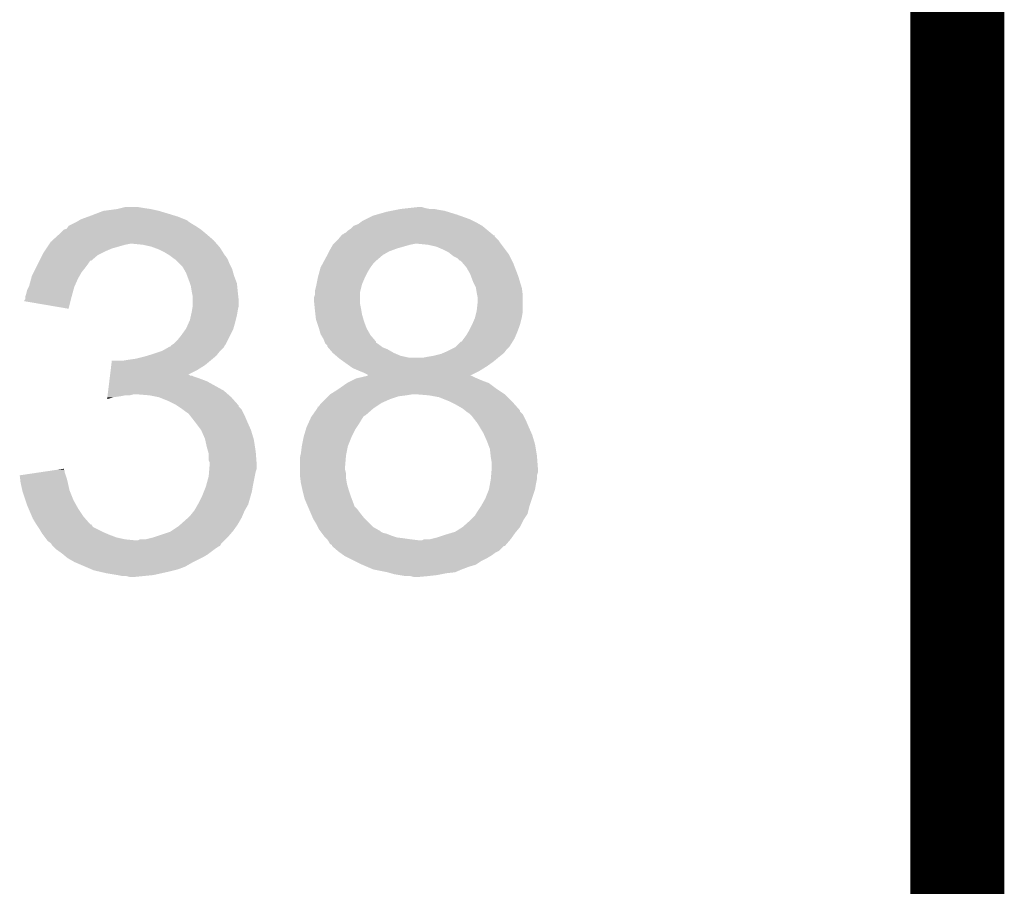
# Model space of a CAD drawing. Extents: x -4 to 126, y -8 to 66.
# Tile 197 of 256: x 123.23 to 125.89, y 8.61 to 10.95. Entities that reach past the tile are written whole.
import ezdxf

# ---------------------------------------------------------------- set-up
doc = ezdxf.new("R2010")
doc.units = 0
doc.layers.add('CLICKER_2_FOR_TMPM4L4A_V104_GKO', color=14, linetype='CONTINUOUS')
doc.layers.add('CLICKER_2_FOR_TMPM4L4A_V104_GTO', color=11, linetype='CONTINUOUS')

msp = doc.modelspace()

# ---------------------------------------------------------------- linework, layer by layer
at = {"layer": 'CLICKER_2_FOR_TMPM4L4A_V104_GKO', "const_width": 0.254}
msp.add_lwpolyline([(125.76302, -3.95986), (125.76302, 61.83376)], dxfattribs=at)
at = {"layer": 'CLICKER_2_FOR_TMPM4L4A_V104_GTO'}
for points in [[(123.42368, 10.42416), (123.456702, 10.43686), (123.6489, 10.42416), (123.606558, 10.43686)], [(123.456702, 10.43686), (123.4948, 10.44194), (123.606558, 10.43686), (123.583698, 10.44194)], [(123.4948, 10.44194), (123.50496, 10.44448), (123.583698, 10.44194), (123.56592, 10.44448)], [(123.50496, 10.44448), (123.515122, 10.44702), (123.56592, 10.44448), (123.550682, 10.44702)], [(124.185682, 10.424162), (124.194564, 10.4267), (124.418848, 10.424162), (124.41174, 10.4267)], [(124.194564, 10.4267), (124.221238, 10.43432), (124.41174, 10.4267), (124.386978, 10.43432)], [(124.221238, 10.43432), (124.233938, 10.43686), (124.386978, 10.43432), (124.378722, 10.43686)], [(124.233938, 10.43686), (124.246638, 10.4394), (124.378722, 10.43686), (124.36348, 10.4394)], [(124.246638, 10.4394), (124.25934, 10.44194), (124.36348, 10.4394), (124.350782, 10.44194)], [(124.25934, 10.44194), (124.2822, 10.44448), (124.338082, 10.44194), (124.325382, 10.44448)], [(124.2822, 10.44448), (124.305042, 10.447018), (124.325382, 10.44448), (124.317762, 10.447018)], [(124.305042, 10.447018), (124.305062, 10.44702), (124.317762, 10.447018), (124.305062, 10.44702)], [(123.362726, 10.396222), (123.377958, 10.40384), (123.70562, 10.396222), (123.692918, 10.40384)], [(123.377958, 10.40384), (123.383038, 10.40638), (123.692918, 10.40384), (123.68911, 10.40638)], [(123.383038, 10.40638), (123.387272, 10.40892), (123.68911, 10.40638), (123.6853, 10.40892)], [(123.387272, 10.40892), (123.391498, 10.411456), (123.6853, 10.40892), (123.68276, 10.411456)], [(123.391498, 10.411456), (123.39574, 10.414), (123.68276, 10.411456), (123.676404, 10.414)], [(123.39574, 10.414), (123.4167, 10.421622), (123.676404, 10.414), (123.65736, 10.421622)], [(123.4167, 10.421622), (123.42368, 10.42416), (123.65736, 10.421622), (123.6489, 10.42416)], [(124.132344, 10.39622), (124.145042, 10.401302), (124.480318, 10.39622), (124.471426, 10.401302)], [(124.145042, 10.401302), (124.151814, 10.40638), (124.471426, 10.401302), (124.462538, 10.40638)], [(124.151814, 10.40638), (124.155202, 10.40892), (124.462538, 10.40638), (124.45746, 10.40892)], [(124.155202, 10.40892), (124.16536, 10.414), (124.45746, 10.40892), (124.4473, 10.414)], [(124.16536, 10.414), (124.185682, 10.424162), (124.4473, 10.414), (124.418848, 10.424162)], [(123.320048, 10.35812), (123.336812, 10.37336), (123.753882, 10.35812), (123.7361, 10.37336)], [(123.336812, 10.37336), (123.3424, 10.37844), (123.7361, 10.37336), (123.730004, 10.37844)], [(123.3424, 10.37844), (123.350024, 10.38606), (123.730004, 10.37844), (123.72086, 10.38606)], [(123.350024, 10.38606), (123.357642, 10.388604), (123.72086, 10.38606), (123.717046, 10.388604)], [(123.357642, 10.388604), (123.362726, 10.396222), (123.717046, 10.388604), (123.70562, 10.396222)], [(124.09975, 10.37082), (124.101868, 10.37336), (124.510806, 10.37082), (124.507758, 10.37336)], [(124.101868, 10.37336), (124.104406, 10.373366), (124.507758, 10.37336), (124.50775, 10.373366)], [(124.104406, 10.373366), (124.106944, 10.375902), (124.50775, 10.373366), (124.504706, 10.375902)], [(124.106944, 10.375902), (124.11202, 10.378442), (124.504706, 10.375902), (124.501658, 10.378442)], [(124.11202, 10.378442), (124.1171, 10.38352), (124.501658, 10.378442), (124.495562, 10.38352)], [(124.1171, 10.38352), (124.124722, 10.388602), (124.495562, 10.38352), (124.489462, 10.388602)], [(124.124722, 10.388602), (124.132344, 10.39622), (124.489462, 10.388602), (124.480318, 10.39622)], [(123.302606, 10.33526), (123.30938, 10.34542), (123.479558, 10.33526), (123.51512, 10.34542)], [(123.30938, 10.34542), (123.311074, 10.34796), (123.51512, 10.34542), (123.527818, 10.34796)], [(123.311074, 10.34796), (123.314462, 10.35304), (123.762772, 10.34796), (123.758328, 10.35304)], [(123.314462, 10.35304), (123.320048, 10.35812), (123.758328, 10.35304), (123.753882, 10.35812)], [(123.563378, 10.34542), (123.537982, 10.34796), (123.764994, 10.34542), (123.762772, 10.34796)], [(123.586238, 10.34034), (123.563378, 10.34542), (123.769438, 10.34034), (123.764994, 10.34542)], [(124.070654, 10.335258), (124.076462, 10.34542), (124.249178, 10.335258), (124.284738, 10.34542)], [(124.076462, 10.34542), (124.079, 10.34796), (124.284738, 10.34542), (124.297442, 10.34796)], [(124.079, 10.34796), (124.08154, 10.3505), (124.530486, 10.34796), (124.52858, 10.3505)], [(124.08154, 10.3505), (124.08916, 10.35812), (124.52858, 10.3505), (124.5235, 10.35812)], [(124.08916, 10.35812), (124.097626, 10.368274), (124.5235, 10.35812), (124.513346, 10.368274)], [(124.097626, 10.368274), (124.09973, 10.370798), (124.513346, 10.368274), (124.51334, 10.370798)], [(124.09973, 10.370798), (124.09975, 10.37082), (124.51334, 10.370798), (124.510806, 10.37082)], [(124.333, 10.34542), (124.3076, 10.34796), (124.53239, 10.34542), (124.530486, 10.34796)], [(124.355862, 10.340338), (124.333, 10.34542), (124.536202, 10.340338), (124.53239, 10.34542)], [(123.2916, 10.31748), (123.294142, 10.322562), (123.44146, 10.31748), (123.451624, 10.322562)], [(123.294142, 10.322562), (123.297526, 10.32764), (123.451624, 10.322562), (123.46178, 10.32764)], [(123.297526, 10.32764), (123.302606, 10.33526), (123.46178, 10.32764), (123.479558, 10.33526)], [(123.593018, 10.337798), (123.586238, 10.34034), (123.77166, 10.337798), (123.769438, 10.34034)], [(123.60656, 10.33272), (123.593018, 10.337798), (123.774836, 10.33272), (123.77166, 10.337798)], [(123.6218, 10.3251), (123.60656, 10.33272), (123.779598, 10.3251), (123.774836, 10.33272)], [(123.634498, 10.317482), (123.6218, 10.3251), (123.78436, 10.317482), (123.779598, 10.3251)], [(124.06122, 10.317482), (124.0663, 10.327638), (124.211082, 10.317482), (124.228856, 10.327638)], [(124.0663, 10.32764), (124.070654, 10.335258), (124.22886, 10.32764), (124.249178, 10.335258)], [(124.0663, 10.327638), (124.0663, 10.32764), (124.228856, 10.327638), (124.22886, 10.32764)], [(124.37364, 10.33272), (124.355862, 10.340338), (124.541916, 10.33272), (124.536202, 10.340338)], [(124.38888, 10.3251), (124.37364, 10.33272), (124.54763, 10.3251), (124.541916, 10.33272)], [(124.395234, 10.320018), (124.38888, 10.3251), (124.55144, 10.320018), (124.54763, 10.3251)], [(124.401582, 10.314938), (124.395234, 10.320018), (124.553982, 10.314938), (124.55144, 10.320018)], [(123.27509, 10.28446), (123.28017, 10.29462), (123.40844, 10.28446), (123.41606, 10.29462)], [(123.28017, 10.29462), (123.283976, 10.302232), (123.41606, 10.29462), (123.421136, 10.302232)], [(123.283976, 10.302232), (123.28398, 10.30224), (123.421136, 10.302232), (123.423674, 10.30224)], [(123.28398, 10.30224), (123.2916, 10.31748), (123.423674, 10.30224), (123.44146, 10.31748)], [(123.634504, 10.317478), (123.634498, 10.317482), (123.784362, 10.317478), (123.78436, 10.317482)], [(123.637888, 10.31494), (123.634504, 10.317478), (123.7869, 10.31494), (123.784362, 10.317478)], [(123.64466, 10.30986), (123.637888, 10.31494), (123.790288, 10.30986), (123.7869, 10.31494)], [(123.64847, 10.30732), (123.64466, 10.30986), (123.79198, 10.30732), (123.790288, 10.30986)], [(123.65228, 10.30478), (123.64847, 10.30732), (123.792996, 10.30478), (123.79198, 10.30732)], [(123.66244, 10.29462), (123.65228, 10.30478), (123.79706, 10.29462), (123.792996, 10.30478)], [(123.670058, 10.287), (123.66244, 10.29462), (123.800872, 10.287), (123.79706, 10.29462)], [(124.04344, 10.284462), (124.04898, 10.29462), (124.17806, 10.284462), (124.185682, 10.29462)], [(124.04898, 10.29462), (124.053136, 10.30224), (124.185682, 10.29462), (124.1933, 10.30224)], [(124.053136, 10.30224), (124.05868, 10.3124), (124.1933, 10.30224), (124.205152, 10.3124)], [(124.05868, 10.3124), (124.06122, 10.317482), (124.205152, 10.3124), (124.211082, 10.317482)], [(124.41174, 10.309858), (124.401582, 10.314938), (124.556522, 10.309858), (124.553982, 10.314938)], [(124.419366, 10.30224), (124.41174, 10.309858), (124.56033, 10.30224), (124.556522, 10.309858)], [(124.421906, 10.302234), (124.419366, 10.30224), (124.560334, 10.302234), (124.56033, 10.30224)], [(124.428434, 10.29462), (124.421906, 10.302234), (124.56414, 10.29462), (124.560334, 10.302234)], [(124.437142, 10.284458), (124.428434, 10.29462), (124.56805, 10.284458), (124.56414, 10.29462)], [(123.26366, 10.2616), (123.268738, 10.271758), (123.392474, 10.2616), (123.398278, 10.271758)], [(123.268738, 10.271758), (123.27509, 10.28446), (123.398278, 10.271758), (123.40844, 10.28446)], [(123.674416, 10.279378), (123.670058, 10.287), (123.804682, 10.279378), (123.800872, 10.287)], [(123.68022, 10.269222), (123.674416, 10.279378), (123.807584, 10.269222), (123.804682, 10.279378)], [(123.683078, 10.2616), (123.68022, 10.269222), (123.80976, 10.2616), (123.807584, 10.269222)], [(124.03582, 10.25652), (124.039974, 10.271758), (124.16282, 10.25652), (124.17044, 10.271758)], [(124.039974, 10.271758), (124.043438, 10.28446), (124.17044, 10.271758), (124.17806, 10.28446)], [(124.043438, 10.28446), (124.04344, 10.284462), (124.17806, 10.28446), (124.17806, 10.284462)], [(124.4473, 10.26668), (124.437142, 10.284458), (124.574888, 10.26668), (124.56805, 10.284458)], [(124.449206, 10.261602), (124.4473, 10.26668), (124.57684, 10.261602), (124.574888, 10.26668)], [(123.256042, 10.233662), (123.26158, 10.253978), (123.379088, 10.233662), (123.38812, 10.253978)], [(123.26158, 10.253978), (123.26366, 10.2616), (123.38812, 10.253978), (123.392474, 10.2616)], [(123.68784, 10.2489), (123.683078, 10.2616), (123.814524, 10.2489), (123.80976, 10.2616)], [(123.69038, 10.241278), (123.68784, 10.2489), (123.81738, 10.241278), (123.814524, 10.2489)], [(123.692918, 10.233662), (123.69038, 10.241278), (123.818142, 10.233662), (123.81738, 10.241278)], [(124.03074, 10.23112), (124.032264, 10.238742), (124.153294, 10.23112), (124.155202, 10.238742)], [(124.032264, 10.238742), (124.03582, 10.25652), (124.155202, 10.238742), (124.16282, 10.25652)], [(124.45492, 10.24636), (124.449206, 10.261602), (124.58153, 10.24636), (124.57684, 10.261602)], [(124.46254, 10.231118), (124.45492, 10.24636), (124.58622, 10.231118), (124.58153, 10.24636)], [(123.245882, 10.205722), (123.248418, 10.21334), (123.371032, 10.205722), (123.37311, 10.21334)], [(123.248418, 10.21334), (123.25096, 10.223502), (123.37311, 10.21334), (123.37588, 10.223502)], [(123.25096, 10.223502), (123.25477, 10.23112), (123.37588, 10.223502), (123.377958, 10.23112)], [(123.25477, 10.23112), (123.256042, 10.233662), (123.377958, 10.23112), (123.379088, 10.233662)], [(123.69546, 10.21842), (123.692918, 10.233662), (123.819666, 10.21842), (123.818142, 10.233662)], [(123.69597, 10.21588), (123.69546, 10.21842), (123.81992, 10.21588), (123.819666, 10.21842)], [(123.698, 10.205722), (123.69597, 10.21588), (123.82105, 10.205722), (123.81992, 10.21588)], [(124.0282, 10.220962), (124.03074, 10.23112), (124.150754, 10.220962), (124.153294, 10.23112)], [(124.0282, 10.218422), (124.0282, 10.220962), (124.15012, 10.218422), (124.150754, 10.220962)], [(124.0282, 10.210804), (124.0282, 10.218422), (124.15012, 10.210804), (124.15012, 10.218422)], [(124.462964, 10.228578), (124.46254, 10.231118), (124.587, 10.228578), (124.58622, 10.231118)], [(124.46508, 10.21588), (124.462964, 10.228578), (124.588588, 10.21588), (124.587, 10.228578)], [(124.466606, 10.208258), (124.46508, 10.21588), (124.58954, 10.208258), (124.588588, 10.21588)], [(123.24334, 10.193038), (123.243346, 10.195566), (123.367796, 10.193038), (123.36843, 10.195566)], [(123.3627, 10.172702), (123.24334, 10.193038), (123.3627, 10.172702), (123.367796, 10.193038)], [(123.243346, 10.195566), (123.24588, 10.198106), (123.36843, 10.195566), (123.369068, 10.198106)], [(123.24588, 10.20318), (123.245882, 10.205722), (123.37034, 10.20318), (123.371032, 10.205722)], [(123.24588, 10.198106), (123.24588, 10.20318), (123.369068, 10.198106), (123.37034, 10.20318)], [(123.698, 10.193018), (123.698, 10.205722), (123.82246, 10.193018), (123.82105, 10.205722)], [(123.698, 10.180322), (123.698, 10.193018), (123.82246, 10.180322), (123.82246, 10.193018)], [(124.02566, 10.193018), (124.025662, 10.203182), (124.15012, 10.193018), (124.15012, 10.203182)], [(124.026422, 10.185402), (124.02566, 10.193018), (124.15012, 10.185402), (124.15012, 10.193018)], [(124.025662, 10.203182), (124.0282, 10.210804), (124.15012, 10.203182), (124.15012, 10.210804)], [(124.027692, 10.1727), (124.026422, 10.185402), (124.15266, 10.1727), (124.15012, 10.185402)], [(124.46508, 10.16762), (124.46762, 10.19048), (124.58954, 10.16762), (124.58954, 10.19048)], [(124.46762, 10.203178), (124.466606, 10.208258), (124.58954, 10.203178), (124.58954, 10.208258)], [(124.46762, 10.19048), (124.46762, 10.203178), (124.58954, 10.19048), (124.58954, 10.203178)], [(123.693202, 10.15492), (123.69546, 10.16508), (123.81738, 10.15492), (123.819072, 10.16508)], [(123.69546, 10.16508), (123.696306, 10.17016), (123.819072, 10.16508), (123.81992, 10.17016)], [(123.696306, 10.17016), (123.697998, 10.180318), (123.81992, 10.17016), (123.82246, 10.180318)], [(123.697998, 10.180318), (123.698, 10.180322), (123.82246, 10.180318), (123.82246, 10.180322)], [(124.0282, 10.16762), (124.027692, 10.1727), (124.153508, 10.16762), (124.15266, 10.1727)], [(124.02933, 10.15746), (124.0282, 10.16762), (124.1552, 10.15746), (124.153508, 10.16762)], [(124.460632, 10.14984), (124.464444, 10.165078), (124.587, 10.14984), (124.58954, 10.165078)], [(124.464444, 10.165078), (124.46508, 10.16762), (124.58954, 10.165078), (124.58954, 10.16762)], [(123.68022, 10.11936), (123.686992, 10.1346), (123.807944, 10.11936), (123.8123, 10.1346)], [(123.686992, 10.1346), (123.69038, 10.142222), (123.8123, 10.1346), (123.814204, 10.142222)], [(123.69038, 10.142222), (123.693202, 10.15492), (123.814204, 10.142222), (123.81738, 10.15492)], [(124.03074, 10.144762), (124.02933, 10.15746), (124.15883, 10.144762), (124.1552, 10.15746)], [(124.032436, 10.139678), (124.03074, 10.144762), (124.160282, 10.139678), (124.15883, 10.144762)], [(124.03836, 10.1219), (124.032436, 10.139678), (124.166948, 10.1219), (124.160282, 10.139678)], [(124.45238, 10.12952), (124.459998, 10.147298), (124.581918, 10.12952), (124.586364, 10.147298)], [(124.459998, 10.147298), (124.460632, 10.14984), (124.586364, 10.147298), (124.587, 10.14984)], [(123.66752, 10.10158), (123.678404, 10.11682), (123.799598, 10.10158), (123.80722, 10.11682)], [(123.678404, 10.11682), (123.68022, 10.11936), (123.80722, 10.11682), (123.807944, 10.11936)], [(124.039086, 10.11936), (124.03836, 10.1219), (124.1679, 10.11936), (124.166948, 10.1219)], [(124.043438, 10.10412), (124.039086, 10.11936), (124.176608, 10.10412), (124.1679, 10.11936)], [(124.43714, 10.10158), (124.44171, 10.1092), (124.571032, 10.10158), (124.5743, 10.1092)], [(124.44171, 10.1092), (124.44476, 10.114282), (124.5743, 10.1092), (124.576204, 10.114282)], [(124.44476, 10.114282), (124.452378, 10.129518), (124.576204, 10.114282), (124.581918, 10.129518)], [(124.452378, 10.129518), (124.45238, 10.12952), (124.581918, 10.129518), (124.581918, 10.12952)], [(123.647202, 10.078722), (123.657362, 10.088882), (123.788168, 10.078722), (123.793248, 10.088882)], [(123.657362, 10.088882), (123.66752, 10.10158), (123.793248, 10.088882), (123.799598, 10.10158)], [(124.044962, 10.101582), (124.043438, 10.10412), (124.178058, 10.101582), (124.176608, 10.10412)], [(124.05106, 10.091422), (124.044962, 10.101582), (124.186768, 10.091422), (124.178058, 10.101582)], [(124.054108, 10.083806), (124.05106, 10.091422), (124.193296, 10.083806), (124.186768, 10.091422)], [(124.055122, 10.08127), (124.054108, 10.083806), (124.1933, 10.08127), (124.193296, 10.083806)], [(124.05614, 10.078724), (124.055122, 10.08127), (124.197112, 10.078724), (124.1933, 10.08127)], [(124.409196, 10.071098), (124.421894, 10.083794), (124.553978, 10.071098), (124.561912, 10.083794)], [(124.421894, 10.083794), (124.42443, 10.0838), (124.561912, 10.083794), (124.561914, 10.0838)], [(124.42443, 10.0838), (124.42952, 10.09142), (124.561914, 10.0838), (124.566678, 10.09142)], [(124.42952, 10.09142), (124.43714, 10.10158), (124.566678, 10.09142), (124.571032, 10.10158)], [(123.59132, 10.05078), (123.614174, 10.058398), (123.765562, 10.05078), (123.771658, 10.058398)], [(123.614174, 10.058398), (123.614182, 10.0584), (123.771658, 10.058398), (123.771658, 10.0584)], [(123.614182, 10.0584), (123.632472, 10.06856), (123.771658, 10.0584), (123.781818, 10.06856)], [(123.632472, 10.06856), (123.637046, 10.0711), (123.781818, 10.06856), (123.783088, 10.0711)], [(123.637046, 10.0711), (123.63958, 10.071122), (123.783088, 10.0711), (123.7831, 10.071122)], [(123.63958, 10.071122), (123.639586, 10.073636), (123.7831, 10.071122), (123.784358, 10.073636)], [(123.639586, 10.073636), (123.639588, 10.073644), (123.784358, 10.073636), (123.784364, 10.073644)], [(123.639588, 10.073644), (123.64339, 10.07618), (123.784364, 10.073644), (123.786898, 10.07618)], [(123.64339, 10.07618), (123.647202, 10.078722), (123.786898, 10.07618), (123.788168, 10.078722)], [(124.058682, 10.07618), (124.05614, 10.078724), (124.20092, 10.07618), (124.197112, 10.078724)], [(124.061214, 10.073646), (124.058682, 10.07618), (124.2043, 10.073646), (124.20092, 10.07618)], [(124.06122, 10.071106), (124.061214, 10.073646), (124.207686, 10.071106), (124.2043, 10.073646)], [(124.0634, 10.068562), (124.06122, 10.071106), (124.211078, 10.068562), (124.207686, 10.071106)], [(124.067754, 10.06348), (124.0634, 10.068562), (124.22378, 10.06348), (124.211078, 10.068562)], [(124.076458, 10.05332), (124.067754, 10.06348), (124.241558, 10.05332), (124.22378, 10.06348)], [(124.085348, 10.045702), (124.076458, 10.05332), (124.259338, 10.045702), (124.241558, 10.05332)], [(124.368558, 10.05078), (124.37448, 10.053318), (124.535564, 10.05078), (124.538738, 10.053318)], [(124.37448, 10.053318), (124.38634, 10.0584), (124.538738, 10.053318), (124.54255, 10.0584)], [(124.38634, 10.0584), (124.396496, 10.063478), (124.54255, 10.0584), (124.54636, 10.063478)], [(124.396496, 10.063478), (124.406656, 10.068558), (124.54636, 10.063478), (124.551438, 10.068558)], [(124.406656, 10.068558), (124.409196, 10.071098), (124.551438, 10.068558), (124.553978, 10.071098)], [(123.478028, 10.0203), (123.47958, 10.033), (123.731018, 10.0203), (123.746258, 10.033)], [(123.512582, 10.033), (123.52782, 10.03554), (123.746258, 10.033), (123.749306, 10.03554)], [(123.52782, 10.03554), (123.5456, 10.03808), (123.749306, 10.03554), (123.752354, 10.03808)], [(123.5456, 10.03808), (123.565918, 10.04316), (123.752354, 10.03808), (123.758452, 10.04316)], [(123.565918, 10.04316), (123.574378, 10.045698), (123.758452, 10.04316), (123.761498, 10.045698)], [(123.574378, 10.045698), (123.59132, 10.05078), (123.761498, 10.045698), (123.765562, 10.05078)], [(124.091278, 10.04062), (124.085348, 10.045702), (124.282198, 10.04062), (124.259338, 10.045702)], [(124.09424, 10.03808), (124.091278, 10.04062), (124.519944, 10.03808), (124.522992, 10.04062)], [(124.10491, 10.03046), (124.09424, 10.03808), (124.5108, 10.03046), (124.519944, 10.03808)], [(124.12269, 10.01776), (124.10491, 10.03046), (124.49302, 10.01776), (124.5108, 10.03046)], [(124.320298, 10.04062), (124.333, 10.04316), (124.522992, 10.04062), (124.52604, 10.04316)], [(124.333, 10.04316), (124.34824, 10.0457), (124.52604, 10.04316), (124.529214, 10.0457)], [(124.34824, 10.0457), (124.368558, 10.05078), (124.529214, 10.0457), (124.535564, 10.05078)], [(123.474926, 9.9949), (123.476476, 10.007602), (123.685392, 9.9949), (123.7107, 10.007602)], [(123.476476, 10.007602), (123.478028, 10.0203), (123.7107, 10.007602), (123.731018, 10.0203)], [(124.129798, 10.012682), (124.12269, 10.01776), (124.484892, 10.012682), (124.49302, 10.01776)], [(124.147576, 10.005062), (124.129798, 10.012682), (124.4727, 10.005062), (124.484892, 10.012682)], [(124.14758, 10.00506), (124.147576, 10.005062), (124.472696, 10.00506), (124.4727, 10.005062)], [(124.16028, 9.99998), (124.14758, 10.00506), (124.462574, 9.99998), (124.472696, 10.00506)], [(124.170426, 9.994906), (124.16028, 9.99998), (124.452464, 9.994906), (124.462574, 9.99998)], [(123.469652, 9.95172), (123.472754, 9.97712), (123.78182, 9.95172), (123.736102, 9.97712)], [(123.472754, 9.97712), (123.473684, 9.98474), (123.736102, 9.97712), (123.71578, 9.98474)], [(123.473684, 9.98474), (123.474304, 9.98982), (123.71578, 9.98474), (123.700542, 9.98982)], [(123.474304, 9.98982), (123.474614, 9.992358), (123.700542, 9.98982), (123.695464, 9.992358)], [(123.474614, 9.992358), (123.474616, 9.99236), (123.695464, 9.992358), (123.690386, 9.99236)], [(123.474616, 9.99236), (123.474924, 9.994894), (123.690386, 9.99236), (123.687846, 9.994894)], [(123.474924, 9.994894), (123.474926, 9.9949), (123.687846, 9.994894), (123.685392, 9.9949)], [(124.114562, 9.97204), (124.129798, 9.97966), (124.498098, 9.97204), (124.47778, 9.97966)], [(124.129798, 9.97966), (124.139962, 9.984742), (124.47778, 9.97966), (124.465922, 9.984742)], [(124.139962, 9.984742), (124.150898, 9.98728), (124.465922, 9.984742), (124.46, 9.98728)], [(124.150898, 9.98728), (124.172778, 9.992358), (124.46, 9.98728), (124.449844, 9.992358)], [(124.17044, 9.992382), (124.170426, 9.994906), (124.447434, 9.992382), (124.452464, 9.994906)], [(124.172788, 9.99236), (124.17044, 9.992382), (124.447392, 9.99236), (124.447434, 9.992382)], [(124.172778, 9.992358), (124.172788, 9.99236), (124.449844, 9.992358), (124.447392, 9.99236)], [(123.46841, 9.94156), (123.469652, 9.95172), (123.793432, 9.94156), (123.78182, 9.95172)], [(124.068842, 9.94156), (124.089158, 9.95426), (124.54128, 9.94156), (124.52223, 9.95426)], [(124.089158, 9.95426), (124.092786, 9.9568), (124.52223, 9.95426), (124.51842, 9.9568)], [(124.092786, 9.9568), (124.114558, 9.972038), (124.51842, 9.9568), (124.498102, 9.972038)], [(124.114558, 9.972038), (124.114562, 9.97204), (124.498102, 9.972038), (124.498098, 9.97204)], [(123.466864, 9.928892), (123.46748, 9.93394), (123.466864, 9.928892), (123.484638, 9.93394)], [(123.46748, 9.93394), (123.46779, 9.93648), (123.484638, 9.93394), (123.50242, 9.93648)], [(123.46779, 9.93648), (123.4681, 9.93902), (123.50242, 9.93648), (123.515118, 9.93902)], [(123.4681, 9.93902), (123.46841, 9.94156), (123.527818, 9.93902), (123.537978, 9.94156)], [(123.58116, 9.93902), (123.550682, 9.94156), (123.796336, 9.93902), (123.793432, 9.94156)], [(123.606558, 9.93394), (123.58116, 9.93902), (123.80214, 9.93394), (123.796336, 9.93902)], [(123.63196, 9.92378), (123.606558, 9.93394), (123.81117, 9.92378), (123.80214, 9.93394)], [(123.652278, 9.91362), (123.63196, 9.92378), (123.820198, 9.91362), (123.81117, 9.92378)], [(124.04598, 9.9187), (124.05614, 9.92886), (124.20854, 9.9187), (124.2314, 9.92886)], [(124.05614, 9.92886), (124.06376, 9.93648), (124.2314, 9.92886), (124.254262, 9.93648)], [(124.06376, 9.93648), (124.0663, 9.93902), (124.254262, 9.93648), (124.27458, 9.93902)], [(124.0663, 9.93902), (124.068842, 9.94156), (124.27458, 9.93902), (124.289822, 9.94156)], [(124.305084, 9.941558), (124.30506, 9.94156), (124.541282, 9.941558), (124.54128, 9.94156)], [(124.33554, 9.93902), (124.305084, 9.941558), (124.54382, 9.93902), (124.541282, 9.941558)], [(124.363482, 9.933938), (124.33554, 9.93902), (124.548902, 9.933938), (124.54382, 9.93902)], [(124.38888, 9.92378), (124.363482, 9.933938), (124.55906, 9.92378), (124.548902, 9.933938)], [(124.39396, 9.92124), (124.38888, 9.92378), (124.5616, 9.92124), (124.55906, 9.92378)], [(124.409198, 9.91362), (124.39396, 9.92124), (124.568372, 9.91362), (124.5616, 9.92124)], [(123.656098, 9.911074), (123.652278, 9.91362), (123.82246, 9.911074), (123.820198, 9.91362)], [(123.65991, 9.908534), (123.656098, 9.911074), (123.822466, 9.908534), (123.82246, 9.911074)], [(123.66752, 9.90346), (123.65991, 9.908534), (123.82754, 9.90346), (123.822466, 9.908534)], [(123.670912, 9.900916), (123.66752, 9.90346), (123.830082, 9.900916), (123.82754, 9.90346)], [(123.67768, 9.89584), (123.670912, 9.900916), (123.83262, 9.89584), (123.830082, 9.900916)], [(123.6853, 9.89076), (123.67768, 9.89584), (123.83516, 9.89076), (123.83262, 9.89584)], [(124.021594, 9.88568), (124.034038, 9.90346), (124.16536, 9.88568), (124.18568, 9.90346)], [(124.034038, 9.90346), (124.03582, 9.906004), (124.18568, 9.90346), (124.189496, 9.906004)], [(124.03582, 9.906004), (124.035842, 9.90854), (124.189496, 9.906004), (124.1933, 9.90854)], [(124.035842, 9.90854), (124.038364, 9.908548), (124.1933, 9.90854), (124.193312, 9.908548)], [(124.038364, 9.908548), (124.043442, 9.916162), (124.193312, 9.908548), (124.204732, 9.916162)], [(124.043442, 9.916162), (124.04598, 9.9187), (124.204732, 9.916162), (124.20854, 9.9187)], [(124.426978, 9.90346), (124.409198, 9.91362), (124.577402, 9.90346), (124.568372, 9.91362)], [(124.433338, 9.898374), (124.426978, 9.90346), (124.58192, 9.898374), (124.577402, 9.90346)], [(124.436514, 9.895834), (124.433338, 9.898374), (124.581926, 9.895834), (124.58192, 9.898374)], [(124.43968, 9.8933), (124.436514, 9.895834), (124.58446, 9.8933), (124.581926, 9.895834)], [(124.447302, 9.888218), (124.43968, 9.8933), (124.589542, 9.888218), (124.58446, 9.8933)], [(123.687838, 9.88822), (123.6853, 9.89076), (123.83643, 9.88822), (123.83516, 9.89076)], [(123.689814, 9.88568), (123.687838, 9.88822), (123.8377, 9.88568), (123.83643, 9.88822)], [(123.703646, 9.8679), (123.689814, 9.88568), (123.84532, 9.8679), (123.8377, 9.88568)], [(123.70562, 9.86536), (123.703646, 9.8679), (123.84645, 9.86536), (123.84532, 9.8679)], [(124.009956, 9.862818), (124.01573, 9.87552), (124.14758, 9.862818), (124.155198, 9.87552)], [(124.01573, 9.87552), (124.018042, 9.880602), (124.155198, 9.87552), (124.15859, 9.880602)], [(124.018042, 9.880602), (124.019818, 9.883142), (124.15859, 9.880602), (124.160286, 9.883142)], [(124.019818, 9.883142), (124.021594, 9.88568), (124.160286, 9.883142), (124.16536, 9.88568)], [(124.447304, 9.888216), (124.447302, 9.888218), (124.589542, 9.888216), (124.589542, 9.888218)], [(124.44984, 9.885678), (124.447304, 9.888216), (124.590812, 9.885678), (124.589542, 9.888216)], [(124.459718, 9.87298), (124.44984, 9.885678), (124.59716, 9.87298), (124.590812, 9.885678)], [(124.467622, 9.862818), (124.459718, 9.87298), (124.601516, 9.862818), (124.59716, 9.87298)], [(123.720858, 9.84504), (123.70562, 9.86536), (123.855482, 9.84504), (123.84645, 9.86536)], [(123.731018, 9.822182), (123.720858, 9.84504), (123.862338, 9.822182), (123.855482, 9.84504)], [(123.99772, 9.82726), (124.003816, 9.847582), (124.12726, 9.82726), (124.137422, 9.847582)], [(124.003816, 9.847582), (124.00534, 9.85266), (124.137422, 9.847582), (124.140806, 9.85266)], [(124.00534, 9.85266), (124.009956, 9.862818), (124.140806, 9.85266), (124.14758, 9.862818)], [(124.472194, 9.8552), (124.467622, 9.862818), (124.60478, 9.8552), (124.601516, 9.862818)], [(124.48286, 9.837418), (124.472194, 9.8552), (124.612686, 9.837418), (124.60478, 9.8552)], [(123.731584, 9.81964), (123.731018, 9.822182), (123.8631, 9.81964), (123.862338, 9.822182)], [(123.7361, 9.799318), (123.731584, 9.81964), (123.866228, 9.799318), (123.8631, 9.81964)], [(123.99264, 9.801862), (123.99772, 9.82726), (124.117102, 9.801862), (124.12726, 9.82726)], [(124.485118, 9.83234), (124.48286, 9.837418), (124.614942, 9.83234), (124.612686, 9.837418)], [(124.49302, 9.81456), (124.485118, 9.83234), (124.620276, 9.81456), (124.614942, 9.83234)], [(124.495878, 9.80694), (124.49302, 9.81456), (124.62256, 9.80694), (124.620276, 9.81456)], [(123.73973, 9.786622), (123.7361, 9.799318), (123.86818, 9.786622), (123.866228, 9.799318)], [(123.74118, 9.781544), (123.73973, 9.786622), (123.868572, 9.781544), (123.86818, 9.786622)], [(123.9901, 9.781542), (123.99264, 9.801858), (124.113036, 9.781542), (124.1171, 9.801858)], [(123.99264, 9.801858), (123.99264, 9.801862), (124.1171, 9.801858), (124.117102, 9.801862)], [(124.50064, 9.794238), (124.495878, 9.80694), (124.624678, 9.794238), (124.62256, 9.80694)], [(124.502616, 9.776462), (124.50064, 9.794238), (124.62764, 9.776462), (124.624678, 9.794238)], [(123.74118, 9.763764), (123.74118, 9.781544), (123.86994, 9.763764), (123.868572, 9.781544)], [(123.743718, 9.758684), (123.74118, 9.763764), (123.87033, 9.758684), (123.86994, 9.763764)], [(123.98756, 9.771382), (123.98883, 9.776462), (124.111596, 9.771382), (124.11202, 9.776462)], [(123.98756, 9.74598), (123.98756, 9.771382), (124.10948, 9.74598), (124.111596, 9.771382)], [(123.98883, 9.776462), (123.9901, 9.781542), (124.11202, 9.776462), (124.113036, 9.781542)], [(124.50318, 9.77138), (124.502616, 9.776462), (124.628032, 9.77138), (124.62764, 9.776462)], [(124.50572, 9.756138), (124.50318, 9.77138), (124.629204, 9.756138), (124.628032, 9.77138)], [(123.281868, 9.730738), (123.315996, 9.735814), (123.352562, 9.730738), (123.35256, 9.735814)], [(123.315996, 9.735814), (123.333076, 9.738354), (123.35256, 9.735814), (123.350026, 9.738354)], [(123.333076, 9.738354), (123.35002, 9.740874), (123.350026, 9.738354), (123.35002, 9.740874)], [(123.74118, 9.720582), (123.742238, 9.733278), (123.86564, 9.720582), (123.86818, 9.733278)], [(123.742238, 9.733278), (123.742872, 9.740898), (123.86818, 9.733278), (123.870718, 9.740898)], [(123.742872, 9.740898), (123.74372, 9.751058), (123.870718, 9.740898), (123.870718, 9.751058)], [(123.74372, 9.753602), (123.743718, 9.758684), (123.87072, 9.753602), (123.87033, 9.758684)], [(123.74372, 9.751058), (123.74372, 9.753602), (123.870718, 9.751058), (123.87072, 9.753602)], [(123.98756, 9.738362), (123.98756, 9.74598), (124.10948, 9.738362), (124.10948, 9.74598)], [(123.98756, 9.728202), (123.98756, 9.738362), (124.11202, 9.728202), (124.10948, 9.738362)], [(124.50466, 9.730738), (124.50572, 9.74344), (124.630178, 9.730738), (124.630178, 9.74344)], [(124.50572, 9.743442), (124.50572, 9.756138), (124.63018, 9.743442), (124.629204, 9.756138)], [(124.50572, 9.74344), (124.50572, 9.743442), (124.630178, 9.74344), (124.63018, 9.743442)], [(123.23066, 9.723122), (123.281868, 9.730738), (123.3551, 9.723122), (123.352562, 9.730738)], [(123.231606, 9.7155), (123.23066, 9.723122), (123.357638, 9.7155), (123.3551, 9.723122)], [(123.232866, 9.70534), (123.231606, 9.7155), (123.36018, 9.70534), (123.357638, 9.7155)], [(123.734254, 9.69518), (123.74118, 9.720582), (123.86056, 9.69518), (123.86564, 9.720582)], [(123.98756, 9.723122), (123.98756, 9.728202), (124.11202, 9.723122), (124.11202, 9.728202)], [(123.988514, 9.715502), (123.98756, 9.723122), (124.11202, 9.715502), (124.11202, 9.723122)], [(123.9901, 9.7028), (123.988514, 9.715502), (124.114138, 9.7028), (124.11202, 9.715502)], [(124.50087, 9.70026), (124.503178, 9.712958), (124.6251, 9.70026), (124.62764, 9.712958)], [(124.503178, 9.712958), (124.50318, 9.71296), (124.62764, 9.712958), (124.62764, 9.71296)], [(124.50318, 9.71296), (124.504026, 9.723116), (124.62764, 9.71296), (124.62764, 9.723116)], [(124.504026, 9.723116), (124.50466, 9.730738), (124.62764, 9.723116), (124.630178, 9.730738)], [(123.23318, 9.7028), (123.232866, 9.70534), (123.360746, 9.7028), (123.36018, 9.70534)], [(123.237698, 9.682478), (123.23318, 9.7028), (123.365262, 9.682478), (123.360746, 9.7028)], [(123.23826, 9.679942), (123.237698, 9.682478), (123.366278, 9.679942), (123.365262, 9.682478)], [(123.72848, 9.679938), (123.733562, 9.69264), (123.85802, 9.679938), (123.860136, 9.69264)], [(123.733562, 9.69264), (123.734254, 9.69518), (123.860136, 9.69264), (123.86056, 9.69518)], [(123.990666, 9.70026), (123.9901, 9.7028), (124.11456, 9.70026), (124.114138, 9.7028)], [(123.994616, 9.68248), (123.990666, 9.70026), (124.11964, 9.68248), (124.11456, 9.70026)], [(123.99518, 9.67994), (123.994616, 9.68248), (124.120488, 9.67994), (124.11964, 9.68248)], [(124.48794, 9.659618), (124.498098, 9.685018), (124.614092, 9.659618), (124.622558, 9.685018)], [(124.498098, 9.685018), (124.50087, 9.70026), (124.622558, 9.685018), (124.6251, 9.70026)], [(123.245882, 9.657078), (123.23826, 9.679942), (123.37542, 9.657078), (123.366278, 9.679942)], [(123.25096, 9.64184), (123.245882, 9.657078), (123.383888, 9.64184), (123.37542, 9.657078)], [(123.71324, 9.64692), (123.7234, 9.66724), (123.848586, 9.64692), (123.854392, 9.66724)], [(123.7234, 9.66724), (123.72848, 9.679938), (123.854392, 9.66724), (123.85802, 9.679938)], [(123.998356, 9.66724), (123.99518, 9.67994), (124.12472, 9.66724), (124.120488, 9.67994)], [(124.00026, 9.659622), (123.998356, 9.66724), (124.127578, 9.659622), (124.12472, 9.66724)], [(124.005704, 9.64692), (124.00026, 9.659622), (124.13234, 9.64692), (124.127578, 9.659622)], [(124.47778, 9.64184), (124.48794, 9.659618), (124.608168, 9.64184), (124.614092, 9.659618)], [(123.254226, 9.63422), (123.25096, 9.64184), (123.38812, 9.63422), (123.383888, 9.64184)], [(123.264026, 9.611358), (123.254226, 9.63422), (123.40336, 9.611358), (123.38812, 9.63422)], [(123.701048, 9.6266), (123.703082, 9.629142), (123.8377, 9.6266), (123.839152, 9.629142)], [(123.703082, 9.629142), (123.711786, 9.644378), (123.839152, 9.629142), (123.84786, 9.644378)], [(123.711786, 9.644378), (123.71324, 9.64692), (123.84786, 9.644378), (123.848586, 9.64692)], [(124.008968, 9.639304), (124.005704, 9.64692), (124.13488, 9.639304), (124.13234, 9.64692)], [(124.012236, 9.63168), (124.008968, 9.639304), (124.142498, 9.63168), (124.13488, 9.639304)], [(124.01659, 9.62152), (124.012236, 9.63168), (124.15012, 9.62152), (124.142498, 9.63168)], [(124.46762, 9.626602), (124.476086, 9.6393), (124.604144, 9.626602), (124.607322, 9.6393)], [(124.476086, 9.6393), (124.47778, 9.64184), (124.607322, 9.6393), (124.608168, 9.64184)], [(123.2662, 9.606282), (123.264026, 9.611358), (123.407804, 9.606282), (123.40336, 9.611358)], [(123.27382, 9.593578), (123.2662, 9.606282), (123.418928, 9.593578), (123.407804, 9.606282)], [(123.665612, 9.591038), (123.68276, 9.60628), (123.81992, 9.591038), (123.828628, 9.60628)], [(123.68276, 9.60628), (123.685298, 9.608818), (123.828628, 9.60628), (123.83008, 9.608818)], [(123.685298, 9.608818), (123.692922, 9.616442), (123.83008, 9.608818), (123.833346, 9.616442)], [(123.692922, 9.616442), (123.701048, 9.6266), (123.833346, 9.616442), (123.8377, 9.6266)], [(124.022032, 9.608822), (124.01659, 9.62152), (124.160278, 9.608822), (124.15012, 9.62152)], [(124.02312, 9.606282), (124.022032, 9.608822), (124.16282, 9.606282), (124.160278, 9.608822)], [(124.03074, 9.593578), (124.02312, 9.606282), (124.175524, 9.593578), (124.16282, 9.606282)], [(124.42698, 9.583422), (124.449836, 9.603738), (124.58192, 9.583422), (124.59208, 9.603738)], [(124.449836, 9.603738), (124.44984, 9.60374), (124.59208, 9.603738), (124.59208, 9.60374)], [(124.44984, 9.60374), (124.459998, 9.613898), (124.59208, 9.60374), (124.598852, 9.613898)], [(124.459998, 9.613898), (124.463044, 9.618976), (124.598852, 9.613898), (124.602238, 9.618976)], [(124.463044, 9.618976), (124.46762, 9.626602), (124.602238, 9.618976), (124.604144, 9.626602)], [(123.275514, 9.59104), (123.27382, 9.593578), (123.421148, 9.59104), (123.418928, 9.593578)], [(123.275518, 9.591032), (123.275514, 9.59104), (123.423684, 9.591032), (123.421148, 9.59104)], [(123.280596, 9.583418), (123.275518, 9.591032), (123.428766, 9.583418), (123.423684, 9.591032)], [(123.283982, 9.57834), (123.280596, 9.583418), (123.438922, 9.57834), (123.428766, 9.583418)], [(123.288554, 9.57072), (123.283982, 9.57834), (123.45416, 9.57072), (123.438922, 9.57834)], [(123.64085, 9.57326), (123.659902, 9.585962), (123.80722, 9.57326), (123.816292, 9.585962)], [(123.659902, 9.585962), (123.665612, 9.591038), (123.816292, 9.585962), (123.81992, 9.591038)], [(124.03582, 9.583422), (124.03074, 9.593578), (124.18568, 9.583422), (124.175524, 9.593578)], [(124.03836, 9.578342), (124.03582, 9.583422), (124.19457, 9.578342), (124.18568, 9.583422)], [(124.04217, 9.573262), (124.03836, 9.578342), (124.203458, 9.573262), (124.19457, 9.578342)], [(124.40666, 9.570718), (124.426978, 9.58342), (124.571334, 9.570718), (124.581918, 9.58342)], [(124.426978, 9.58342), (124.42698, 9.583422), (124.581918, 9.58342), (124.58192, 9.583422)], [(123.291598, 9.565642), (123.288554, 9.57072), (123.46601, 9.565642), (123.45416, 9.57072)], [(123.293506, 9.5631), (123.291598, 9.565642), (123.47194, 9.5631), (123.46601, 9.565642)], [(123.29922, 9.55548), (123.293506, 9.5631), (123.492262, 9.55548), (123.47194, 9.5631)], [(123.30303, 9.5504), (123.29922, 9.55548), (123.515122, 9.5504), (123.492262, 9.55548)], [(123.304936, 9.54786), (123.30303, 9.5504), (123.540518, 9.54786), (123.515122, 9.5504)], [(123.306838, 9.545322), (123.304936, 9.54786), (123.781824, 9.545322), (123.784362, 9.54786)], [(123.540518, 9.54786), (123.550684, 9.547862), (123.784362, 9.54786), (123.784364, 9.547862)], [(123.550684, 9.547862), (123.555764, 9.5504), (123.784364, 9.547862), (123.786902, 9.5504)], [(123.571002, 9.5504), (123.591318, 9.55548), (123.786902, 9.5504), (123.791982, 9.55548)], [(123.591318, 9.55548), (123.637044, 9.570722), (123.791982, 9.55548), (123.805044, 9.570722)], [(123.637044, 9.570722), (123.64085, 9.57326), (123.805044, 9.570722), (123.80722, 9.57326)], [(124.044076, 9.570722), (124.04217, 9.573262), (124.206, 9.570722), (124.203458, 9.573262)], [(124.045982, 9.56818), (124.044076, 9.570722), (124.211078, 9.56818), (124.206, 9.570722)], [(124.047888, 9.56564), (124.045982, 9.56818), (124.221238, 9.56564), (124.211078, 9.56818)], [(124.051698, 9.56056), (124.047888, 9.56564), (124.23394, 9.56056), (124.221238, 9.56564)], [(124.0536, 9.558022), (124.051698, 9.56056), (124.241556, 9.558022), (124.23394, 9.56056)], [(124.05614, 9.555482), (124.0536, 9.558022), (124.249178, 9.555482), (124.241556, 9.558022)], [(124.058682, 9.55294), (124.05614, 9.555482), (124.2695, 9.55294), (124.249178, 9.555482)], [(124.061218, 9.550402), (124.058682, 9.55294), (124.287266, 9.550402), (124.2695, 9.55294)], [(124.06122, 9.5504), (124.061218, 9.550402), (124.28728, 9.5504), (124.287266, 9.550402)], [(124.062914, 9.54786), (124.06122, 9.5504), (124.3076, 9.54786), (124.28728, 9.5504)], [(124.066298, 9.542782), (124.062914, 9.54786), (124.549986, 9.542782), (124.55434, 9.54786)], [(124.317756, 9.54786), (124.322836, 9.550398), (124.55434, 9.54786), (124.556518, 9.550398)], [(124.322836, 9.550398), (124.338078, 9.5504), (124.556518, 9.550398), (124.55652, 9.5504)], [(124.338078, 9.5504), (124.3584, 9.555482), (124.55652, 9.5504), (124.56015, 9.555482)], [(124.3584, 9.555482), (124.38126, 9.5631), (124.56015, 9.555482), (124.56559, 9.5631)], [(124.38126, 9.5631), (124.398196, 9.56818), (124.56559, 9.5631), (124.56922, 9.56818)], [(124.398196, 9.56818), (124.40666, 9.570718), (124.56922, 9.56818), (124.571334, 9.570718)], [(123.314458, 9.540242), (123.306838, 9.545322), (123.776744, 9.540242), (123.781824, 9.545322)], [(123.316156, 9.537696), (123.314458, 9.540242), (123.774198, 9.537696), (123.776744, 9.540242)], [(123.31954, 9.53262), (123.316156, 9.537696), (123.771654, 9.53262), (123.774198, 9.537696)], [(123.319542, 9.532618), (123.31954, 9.53262), (123.771654, 9.532618), (123.771654, 9.53262)], [(123.322082, 9.530078), (123.319542, 9.532618), (123.766578, 9.530078), (123.771654, 9.532618)], [(123.327158, 9.525002), (123.322082, 9.530078), (123.758962, 9.525002), (123.766578, 9.530078)], [(123.327162, 9.525), (123.327158, 9.525002), (123.75896, 9.525), (123.758962, 9.525002)], [(123.34494, 9.5123), (123.327162, 9.525), (123.742026, 9.5123), (123.75896, 9.525)], [(124.068838, 9.537706), (124.066298, 9.542782), (124.545632, 9.537706), (124.549986, 9.542782)], [(124.073906, 9.535166), (124.068838, 9.537706), (124.543454, 9.535166), (124.545632, 9.537706)], [(124.07392, 9.532628), (124.073906, 9.535166), (124.541278, 9.532628), (124.543454, 9.535166)], [(124.07393, 9.53262), (124.07392, 9.532628), (124.541272, 9.53262), (124.541278, 9.532628)], [(124.073938, 9.532614), (124.07393, 9.53262), (124.538734, 9.532614), (124.541272, 9.53262)], [(124.088742, 9.519918), (124.073938, 9.532614), (124.526036, 9.519918), (124.538734, 9.532614)], [(123.347992, 9.509758), (123.34494, 9.5123), (123.738638, 9.509758), (123.742026, 9.5123)], [(123.357134, 9.50214), (123.347992, 9.509758), (123.72594, 9.50214), (123.738638, 9.509758)], [(123.360182, 9.4996), (123.357134, 9.50214), (123.72086, 9.4996), (123.72594, 9.50214)], [(123.377958, 9.48944), (123.360182, 9.4996), (123.70054, 9.48944), (123.72086, 9.4996)], [(124.0917, 9.51738), (124.088742, 9.519918), (124.52096, 9.51738), (124.526036, 9.519918)], [(124.09526, 9.514838), (124.0917, 9.51738), (124.51588, 9.514838), (124.52096, 9.51738)], [(124.10593, 9.507218), (124.09526, 9.514838), (124.505718, 9.507218), (124.51588, 9.514838)], [(124.10948, 9.504682), (124.10593, 9.507218), (124.50149, 9.504682), (124.505718, 9.507218)], [(124.119644, 9.4996), (124.10948, 9.504682), (124.49302, 9.4996), (124.50149, 9.504682)], [(124.134886, 9.491978), (124.119644, 9.4996), (124.477778, 9.491978), (124.49302, 9.4996)], [(123.383886, 9.4869), (123.377958, 9.48944), (123.695462, 9.4869), (123.70054, 9.48944)], [(123.407594, 9.47674), (123.383886, 9.4869), (123.67768, 9.47674), (123.695462, 9.4869)], [(123.425376, 9.46912), (123.407594, 9.47674), (123.657358, 9.46912), (123.67768, 9.47674)], [(123.431298, 9.466582), (123.425376, 9.46912), (123.647206, 9.466582), (123.657358, 9.46912)], [(124.15012, 9.48436), (124.134886, 9.491978), (124.466352, 9.48436), (124.477778, 9.491978)], [(124.156052, 9.481818), (124.15012, 9.48436), (124.46254, 9.481818), (124.466352, 9.48436)], [(124.167902, 9.47674), (124.156052, 9.481818), (124.44476, 9.47674), (124.46254, 9.481818)], [(124.185678, 9.469122), (124.167902, 9.47674), (124.424444, 9.469122), (124.44476, 9.47674)], [(124.185688, 9.46912), (124.185678, 9.469122), (124.42444, 9.46912), (124.424444, 9.469122)], [(124.223782, 9.4615), (124.185688, 9.46912), (124.406656, 9.4615), (124.42444, 9.46912)], [(123.442312, 9.46404), (123.431298, 9.466582), (123.63704, 9.46404), (123.647206, 9.466582)], [(123.46432, 9.45896), (123.442312, 9.46404), (123.614178, 9.45896), (123.63704, 9.46404)], [(123.4948, 9.45388), (123.46432, 9.45896), (123.591318, 9.45388), (123.614178, 9.45896)], [(123.507498, 9.45134), (123.4948, 9.45388), (123.56592, 9.45134), (123.591318, 9.45388)], [(123.527818, 9.4488), (123.517658, 9.45134), (123.540522, 9.4488), (123.56592, 9.45134)], [(124.23267, 9.45896), (124.223782, 9.4615), (124.383802, 9.45896), (124.406656, 9.4615)], [(124.241558, 9.45642), (124.23267, 9.45896), (124.3711, 9.45642), (124.383802, 9.45896)], [(124.256798, 9.45388), (124.241558, 9.45642), (124.3584, 9.45388), (124.3711, 9.45642)], [(124.272038, 9.45134), (124.256798, 9.45388), (124.33554, 9.45134), (124.3584, 9.45388)], [(124.294898, 9.4488), (124.284738, 9.45134), (124.307602, 9.4488), (124.33554, 9.45134)]]:
    msp.add_solid(points, dxfattribs=at)

doc.saveas('drawing.dxf')
